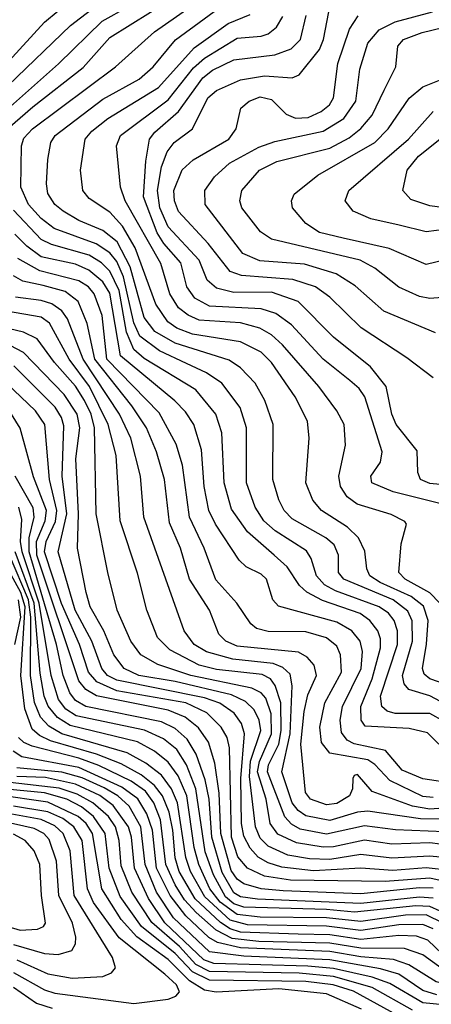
# Model space of a CAD drawing. Extents: x 997026 to 1115308, y 536381 to 619039.
# Tile 162 of 256: x 1017973 to 1019170, y 588999 to 591862. Entities that reach past the tile are written whole.
import ezdxf

# ---------------------------------------------------------------- set-up
doc = ezdxf.new("R2010")
doc.units = 0

msp = doc.modelspace()

# ---------------------------------------------------------------- linework, layer by layer
at = {"layer": '0CON20XD'}
for points in [[(1017910.8, 591579.2), (1018086.1, 591733.9), (1018212.4, 591857.6), (1018366, 591944)], [(1017937, 591545), (1018011.3, 591608.7), (1018157.3, 591722.7), (1018235, 591810.7), (1018471.7, 591958.3)], [(1019248.2, 589798.2), (1019165, 589844.9), (1019065, 589844.9), (1019041.7, 589851.7), (1019025.9, 589865), (1019022, 589895), (1019071.6, 590045), (1019071.4, 590085), (1019061.5, 590115), (1019045, 590136.5), (1019018, 590155), (1018891, 590201), (1018858.8, 590218.8), (1018835.5, 590245), (1018820.6, 590295), (1018807.1, 590317.1), (1018716.1, 590376.1), (1018682.5, 590405), (1018657.3, 590445), (1018632.2, 590515), (1018631.9, 590675), (1018614.1, 590734.1), (1018560.7, 590805), (1018515.9, 590835), (1018458.1, 590861.9), (1018378.9, 590898.9), (1018322.2, 590942.2), (1018305, 590980.5), (1018274.8, 591114.8), (1018255, 591158.5), (1018235, 591184.1), (1018195, 591210.1), (1018073.2, 591255), (1018035, 591283.8), (1017998.2, 591325), (1017975.8, 591375), (1017978.5, 591495), (1017985, 591517.8), (1018010, 591545), (1018251.2, 591725), (1018365, 591827.2), (1018534.2, 591945.8)], [(1019225, 589863.5), (1019165, 589896.3), (1019104.1, 589914.1), (1019090.6, 589930.6), (1019086.3, 589955), (1019114.7, 590055), (1019113.7, 590113.7), (1019101.6, 590141.6), (1019058.8, 590175), (1018915.3, 590235.3), (1018900.2, 590255), (1018900.2, 590305), (1018887, 590335), (1018862.5, 590355), (1018765, 590410.8), (1018741.9, 590435), (1018726.1, 590466.1), (1018708.4, 590525), (1018709.5, 590685), (1018685.7, 590755), (1018657.1, 590805), (1018615, 590849.3), (1018581.6, 590871.6), (1018425, 590921.2), (1018365.5, 590955.5), (1018335, 590995.8), (1018293.8, 591143.8), (1018255.9, 591215.9), (1018215, 591249.4), (1018145, 591278.6), (1018099.5, 591305), (1018075.1, 591325.1), (1018055, 591357.1), (1018050.7, 591385), (1018054.8, 591455.2), (1018063, 591505), (1018075.7, 591525), (1018215, 591630.6), (1018320.4, 591689.6), (1018361.3, 591725), (1018426.2, 591803.8), (1018592.9, 591927.1)], [(1017868.1, 591661.9), (1018045.2, 591855), (1018085, 591887.9)], [(1017939.5, 591670.5), (1018120.6, 591845), (1018195, 591902.3)], [(1019305, 590499.5), (1019165, 590513.2), (1019138.5, 590525), (1019130.3, 590545), (1019128, 590608), (1019067.5, 590685), (1019055.2, 590715), (1019038, 590795), (1018993, 590853), (1018885, 590938.9), (1018782.8, 591042.8), (1018705, 591070.1), (1018595, 591068.6), (1018545, 591081.2), (1018518.1, 591105), (1018495, 591163.1), (1018405, 591259.6), (1018380.2, 591315), (1018373.7, 591365), (1018385, 591434.5), (1018401.6, 591478.4), (1018421.6, 591505), (1018475.3, 591545), (1018519.4, 591635), (1018545, 591656.2), (1018615, 591687.2), (1018685, 591699.3), (1018765, 591692.9), (1018785, 591701.5), (1018844.4, 591775.6), (1018856.1, 591805), (1018872, 591885)], [(1019181.3, 590951.3), (1019031.8, 591015), (1018948.1, 591088.1), (1018893, 591123), (1018800.8, 591150.8), (1018670.9, 591160.9), (1018621.9, 591181.9), (1018512.5, 591325), (1018511.6, 591365), (1018539.5, 591405), (1018582.4, 591445), (1018668.6, 591491.4), (1018715, 591507.7), (1018855, 591538.5), (1018915.6, 591575), (1018950.2, 591625), (1018962.1, 591717.9), (1018985, 591793.5), (1019017.6, 591832.4), (1019064.1, 591855.9), (1019172.9, 591885)], [(1019235, 589920.6), (1019165.4, 589945), (1019148.5, 589958.5), (1019143.7, 589975), (1019156.1, 590046.1), (1019160.1, 590115), (1019146.5, 590156.5), (1019110.9, 590185), (1019021, 590225), (1018991, 590245), (1018982.6, 590265), (1018976.6, 590316.6), (1018957.9, 590355), (1018926.2, 590386.2), (1018850, 590435), (1018824.7, 590465), (1018804.7, 590515.3), (1018814.8, 590645), (1018809.3, 590695), (1018773.8, 590765), (1018705.2, 590865), (1018675, 590895.6), (1018614.9, 590924.9), (1018475, 590947.5), (1018429.3, 590965), (1018403.5, 590983.5), (1018368.4, 591035), (1018308.5, 591198.5), (1018271.7, 591261.7), (1018235, 591302.5), (1018175, 591342.2), (1018156, 591365), (1018149.5, 591425), (1018163, 591515), (1018182.2, 591537.8), (1018229.5, 591575), (1018376.3, 591665), (1018480, 591780), (1018579.3, 591850.7), (1018642.9, 591877.1)], [(1019194.3, 590165), (1019165.7, 590195.7), (1019093.8, 590235), (1019074.7, 590255), (1019082.3, 590337.7), (1019097.1, 590395), (1019092.7, 590402.7), (1019053.1, 590423.1), (1018953.7, 590453.7), (1018925.2, 590475), (1018905.6, 590505), (1018901.2, 590535), (1018920, 590625), (1018916, 590685), (1018895.3, 590725), (1018842.2, 590795), (1018736.8, 590916.8), (1018705, 590945.5), (1018671.5, 590965), (1018615, 590980.7), (1018495, 590988.5), (1018462.5, 591002.5), (1018434.7, 591024.7), (1018409.3, 591065), (1018383.2, 591153.2), (1018279.7, 591335), (1018265.6, 591375), (1018254.8, 591495), (1018266.3, 591525), (1018405, 591629.1), (1018478.2, 591721.8), (1018509.8, 591750.2), (1018605, 591808.5), (1018675, 591814.1), (1018695, 591821.3), (1018719.1, 591840.9), (1018738.4, 591871.6)], [(1019225, 590447.3), (1019058.8, 590488.8), (1018996.4, 590515), (1018993.9, 590535), (1019021.6, 590575), (1019026.8, 590605), (1018976.6, 590765), (1018959.7, 590789.7), (1018932.7, 590812.7), (1018855.1, 590875.1), (1018762.9, 590975), (1018717.3, 591007.3), (1018675, 591021.8), (1018525, 591029.3), (1018481.9, 591051.9), (1018459.1, 591085), (1018441.1, 591155), (1018391.6, 591211.6), (1018372.5, 591242.5), (1018332.8, 591347.2), (1018339.3, 591450.7), (1018350.7, 591515), (1018366, 591535), (1018435, 591594.8), (1018505, 591692.9), (1018533.3, 591715), (1018595, 591745.7), (1018715, 591760.3), (1018762.2, 591777.8), (1018789.2, 591805), (1018805.4, 591874.6)], [(1019175, 590820.4), (1019098.6, 590878.6), (1018966, 590966), (1018874.7, 591055), (1018832.8, 591085), (1018766.7, 591106.7), (1018618.1, 591118.1), (1018585, 591130.3), (1018520.9, 591210.9), (1018435, 591304.1), (1018423, 591335), (1018421.5, 591365), (1018445, 591426), (1018477.3, 591455), (1018580.6, 591515), (1018602, 591545), (1018616.1, 591605), (1018640.4, 591625), (1018672.1, 591637.9), (1018705, 591630), (1018747.6, 591587.6), (1018775, 591576.3), (1018812, 591578), (1018849.4, 591595), (1018873.3, 591615), (1018884.8, 591635), (1018898.3, 591735), (1018932.2, 591835), (1018956.9, 591873.1)], [(1019225, 591056.5), (1019165, 591051.1), (1019135, 591057), (1019075, 591084.2), (1019005, 591140), (1018962.4, 591162.4), (1018705, 591224), (1018673.1, 591245), (1018618.9, 591315), (1018612.5, 591335), (1018618.6, 591365), (1018670, 591425), (1018720.2, 591449.8), (1018875, 591488.3), (1018931.2, 591518.8), (1018964.7, 591545.3), (1018998, 591585), (1019032.5, 591657.5), (1019066.6, 591725), (1019071.8, 591785), (1019088.9, 591805), (1019143.5, 591825), (1019235, 591847)], [(1019235, 591170), (1019155, 591149.8), (1019047, 591197), (1018913.5, 591226.5), (1018845, 591243.8), (1018805, 591269.2), (1018766.5, 591315), (1018763.1, 591335), (1018771.1, 591355), (1018839.9, 591410.1), (1019005.3, 591504.7), (1019044, 591545), (1019105.7, 591634.3), (1019145, 591666.6), (1019207.7, 591692.3)], [(1019245, 591257), (1019155, 591245.6), (1019075.8, 591264.2), (1018993.5, 591283.5), (1018942.5, 591305), (1018919.6, 591335), (1018929.6, 591365), (1019103.4, 591515), (1019175, 591595.7)], [(1019315, 591300.1), (1019165, 591320.8), (1019109.7, 591339.7), (1019087.1, 591365), (1019099.3, 591425), (1019132.6, 591465), (1019267.2, 591572.8)], [(1019191.2, 589755), (1019158.1, 589788.1), (1019105, 589800.9), (1018977.7, 589807.7), (1018965.2, 589825.2), (1018964.6, 589865), (1018997.4, 589945), (1019022.3, 590035), (1019021.9, 590061.9), (1019013.9, 590085), (1018990.6, 590115), (1018963.2, 590135), (1018852.8, 590172.8), (1018807.4, 590197.4), (1018786.8, 590216.8), (1018750.8, 590270.8), (1018713.1, 590305), (1018635, 590372.7), (1018588.7, 590438.7), (1018567.2, 590515), (1018561, 590661), (1018543.5, 590715), (1018485, 590785.6), (1018335, 590876.7), (1018305, 590903.5), (1018283.4, 590953.4), (1018261.7, 591075), (1018235, 591130.7), (1018211.1, 591155), (1018175, 591177.6), (1018065, 591208.5), (1018035, 591223.1), (1017955, 591307.8)], [(1019235, 589640.7), (1019145, 589654.1), (1019085, 589680), (1019036.4, 589736.4), (1018945, 589756.2), (1018925, 589767.3), (1018908.9, 589788.9), (1018904.6, 589824.6), (1018911.4, 589865), (1018965.3, 589975), (1018969.3, 590025), (1018962.8, 590055), (1018938.6, 590085), (1018895, 590110.3), (1018725, 590156.7), (1018708.9, 590175), (1018690.3, 590235), (1018675, 590249.2), (1018631.3, 590271.3), (1018610.8, 590290.8), (1018542, 590395), (1018522.9, 590435), (1018509, 590505), (1018501.5, 590611.5), (1018478.8, 590685), (1018455, 590721.4), (1018423.8, 590753.8), (1018266.2, 590885), (1018235, 591067), (1018215, 591099.5), (1018173.6, 591133.6), (1018135, 591151.1), (1018035, 591172.8), (1017993.4, 591203.4), (1017958.9, 591238.9)], [(1019175, 589599.9), (1019145, 589602.7), (1019049.2, 589649.2), (1019005.8, 589695.8), (1018985, 589709.5), (1018875, 589729.4), (1018850, 589760), (1018845.1, 589805), (1018859.7, 589875), (1018908.3, 589965), (1018905.2, 590015), (1018895, 590040.3), (1018865, 590064.1), (1018805, 590082.4), (1018695, 590082.6), (1018661.7, 590091.7), (1018645.2, 590105.2), (1018604.3, 590165), (1018543.3, 590233.3), (1018509.3, 590325), (1018466.7, 590415), (1018446.7, 590566.7), (1018428.2, 590628.2), (1018378.5, 590718.5), (1018225.9, 590875), (1018212.2, 591002.2), (1018189.7, 591065), (1018172.5, 591085), (1018145, 591103), (1018031.4, 591131.4), (1017967.8, 591167.8)], [(1019255, 589573.5), (1019165, 589566.3), (1019115.1, 589575.1), (1018997.5, 589617.5), (1018955, 589667.5), (1018945, 589664), (1018941.2, 589655), (1018940.8, 589625), (1018931.6, 589605), (1018895, 589582.8), (1018865, 589579), (1018818.2, 589595), (1018803.7, 589615), (1018789.8, 589755), (1018799.8, 589849.8), (1018811.1, 589898.9), (1018835.6, 589955), (1018828.8, 589985), (1018808.5, 590008.5), (1018783.3, 590023.3), (1018605, 590039.9), (1018571.9, 590055), (1018552.1, 590075), (1018524.8, 590145), (1018466.8, 590235), (1018440.3, 590325), (1018408.7, 590398.7), (1018393.5, 590525), (1018370.8, 590605), (1018341.3, 590675), (1018298.8, 590738.8), (1018191.3, 590875), (1018168.9, 590978.9), (1018142.7, 591042.7), (1018105, 591072.2), (1018041.3, 591088.7), (1017982.2, 591102.2), (1017955, 591117.4)], [(1019265.8, 589535.8), (1019138.2, 589538.2), (1018985, 589560.4), (1018955, 589557.7), (1018875, 589533.1), (1018805, 589546.8), (1018782.1, 589562.1), (1018764.7, 589584.7), (1018734.7, 589675), (1018758.9, 589785), (1018765.1, 589925.1), (1018758.9, 589958.9), (1018738.4, 589978.4), (1018709.8, 589989.8), (1018592.3, 590002.3), (1018516.4, 590023.6), (1018480.5, 590045), (1018450.7, 590085), (1018334.1, 590415), (1018323.8, 590535), (1018296.2, 590645), (1018263.1, 590715), (1018157.8, 590875), (1018111.8, 590991.8), (1018095, 591015.2), (1018066.2, 591036.2), (1018035, 591045.8), (1017960.8, 591055)], [(1019255, 589498.5), (1019065.7, 589505.7), (1018975, 589517.8), (1018865, 589493.4), (1018788.5, 589508.5), (1018762.9, 589522.9), (1018744, 589544), (1018693.2, 589675), (1018696.7, 589695), (1018726.1, 589755), (1018733.4, 589795), (1018731.7, 589875), (1018716.1, 589926.1), (1018702.1, 589945), (1018677.7, 589957.7), (1018545, 589972.5), (1018494.7, 589985), (1018409.4, 590029.4), (1018373.5, 590065), (1018342.6, 590145), (1018315, 590252.9), (1018265.2, 590405), (1018253.4, 590595), (1018229.9, 590685), (1018175.8, 590795), (1018117.2, 590875), (1018060, 590980), (1018035, 590996.8), (1017934.5, 591014.5)], [(1019255, 589456.8), (1019165, 589468.6), (1019055, 589464.5), (1018975, 589475.9), (1018885, 589456.7), (1018855, 589456), (1018778.1, 589468.1), (1018723.6, 589493.6), (1018700.9, 589525), (1018689, 589595), (1018664.3, 589675), (1018670.3, 589705), (1018705.3, 589785), (1018703.6, 589843.6), (1018688.9, 589888.9), (1018674.9, 589904.9), (1018648, 589918), (1018470.3, 589955), (1018375, 589987), (1018325.3, 590015), (1018296.2, 590055), (1018256.1, 590145), (1018229, 590255), (1018194.9, 590424.9), (1018190.7, 590675), (1018180.4, 590715), (1018161.2, 590755), (1018135, 590796), (1018074.1, 590865), (1018024.1, 590934.1), (1017983.6, 590953.6), (1017885, 590977.1)], [(1019225, 589423.6), (1019165, 589429.8), (1019055, 589423.6), (1018965, 589434.5), (1018875, 589419.8), (1018815, 589421.8), (1018752.8, 589432.8), (1018695, 589458.6), (1018672.2, 589482.2), (1018658.2, 589515), (1018641, 589661), (1018644.3, 589705.7), (1018673.6, 589795), (1018669.2, 589825), (1018654.8, 589855), (1018629.8, 589879.8), (1018588.8, 589898.8), (1018425, 589937.7), (1018319.3, 589955), (1018277, 589975), (1018246.9, 590015), (1018217.3, 590085), (1018178, 590155), (1018166.2, 590196.2), (1018141, 590325), (1018143.9, 590425), (1018135.8, 590585), (1018148.2, 590675), (1018140.2, 590715), (1018102.6, 590772.6), (1017984.3, 590894.3), (1017945, 590914.9)], [(1019225, 589387.9), (1019155, 589395.4), (1019057.9, 589387.9), (1018965, 589394.7), (1018827.1, 589387.1), (1018735, 589397.6), (1018695, 589409.7), (1018666.3, 589426.3), (1018642.5, 589452.5), (1018625, 589488), (1018617.9, 589525), (1018615.5, 589655.5), (1018626.8, 589785), (1018618, 589815), (1018596.2, 589845), (1018555, 589874.4), (1018510.5, 589890.5), (1018255, 589941), (1018227.7, 589955), (1018211.8, 589975), (1018182.9, 590055), (1018134.2, 590145), (1018084.6, 590315), (1018109.8, 590425), (1018096.4, 590535), (1018101.5, 590681.5), (1018094.9, 590705), (1018075.8, 590735), (1017955.5, 590855.5)], [(1019255, 589345.6), (1019165, 589365.8), (1019035, 589355.6), (1018759.9, 589359.9), (1018685, 589371.3), (1018634.8, 589394.8), (1018607.2, 589427.2), (1018589, 589485), (1018583, 589745), (1018576.1, 589775), (1018559, 589805), (1018516.6, 589846.6), (1018456.2, 589875), (1018255, 589910.7), (1018196.7, 589936.7), (1018172.8, 589965), (1018146.4, 590045), (1018094.8, 590164.8), (1018045.4, 590315), (1018050, 590345), (1018077.1, 590402.9), (1018080.7, 590435), (1018059.9, 590525), (1018046.1, 590685), (1018018.4, 590725), (1017934.8, 590805)], [(1019175, 589336.1), (1019135, 589337), (1018965, 589320.1), (1018739, 589329), (1018675, 589334.4), (1018625, 589348.9), (1018605, 589362.6), (1018588.2, 589388.2), (1018558, 589495), (1018552.6, 589612.6), (1018540.4, 589700.4), (1018521.5, 589761.5), (1018492.8, 589802.8), (1018453.6, 589833.6), (1018405, 589854.1), (1018195.8, 589895.8), (1018165, 589914), (1018145, 589939.1), (1018023.1, 590305), (1018022.2, 590345), (1018046.5, 590405), (1018050.5, 590435), (1018013.1, 590533.1), (1017973.9, 590673.9), (1017949, 590715)], [(1019175, 589307.8), (1019135, 589310.3), (1018965, 589291.8), (1018664.1, 589304.1), (1018615, 589311.5), (1018595, 589322.5), (1018561.6, 589381.6), (1018531.1, 589485), (1018523.9, 589595), (1018511.9, 589651.9), (1018486.2, 589726.2), (1018460.2, 589770.2), (1018425, 589801), (1018385, 589819.8), (1018165, 589865.1), (1018135, 589882.6), (1018119.1, 589905), (1018099.4, 589955), (1018079.8, 590045), (1018000.4, 590315), (1018000, 590355), (1018015.1, 590415), (1018012.5, 590442.5), (1017959.4, 590535)], [(1019225.6, 589255.6), (1019165, 589283.2), (1019125, 589284.7), (1018946.3, 589266.3), (1018865, 589274.9), (1018625, 589281.6), (1018595, 589291.1), (1018571.5, 589311.5), (1018536.1, 589375), (1018512.2, 589442.2), (1018485.3, 589625.3), (1018457.8, 589695), (1018429.4, 589739.4), (1018391.2, 589771.2), (1018335.7, 589795.7), (1018137.4, 589837.4), (1018107.3, 589857.3), (1018085.9, 589885), (1018064.8, 589954.8), (1018029.1, 590165), (1017979.9, 590315), (1017975.4, 590345), (1017978.9, 590408.9), (1017970, 590445)], [(1019203.9, 589235), (1019155, 589258.9), (1019095, 589258.2), (1018965, 589239.1), (1018865, 589250.2), (1018672, 589252), (1018605, 589259.7), (1018555.9, 589295.9), (1018526, 589335), (1018493.5, 589405), (1018480.2, 589455), (1018458.9, 589605), (1018433.2, 589663.2), (1018405, 589703.3), (1018365.2, 589735.2), (1018315, 589762.1), (1018119.3, 589809.3), (1018083.2, 589833.2), (1018055.6, 589865.6), (1018043.9, 589895), (1018032, 589962), (1018014.6, 590165), (1017959.8, 590315)], [(1019175, 589218.6), (1019145, 589231.2), (1019075, 589230.2), (1018965, 589213.1), (1018865, 589225.8), (1018635, 589230.1), (1018585, 589243.6), (1018511.3, 589311.3), (1018469.8, 589385), (1018456, 589426), (1018431.8, 589585), (1018414.7, 589625), (1018385.1, 589665.1), (1018340, 589700), (1018285, 589730.4), (1018095, 589785.6), (1018057.6, 589807.6), (1018033.6, 589833.6), (1018016, 589876), (1018003.9, 589955), (1018005.6, 590124.4), (1017998.3, 590175), (1017943.4, 590305)], [(1019222.2, 589125), (1019159.1, 589185), (1019126.6, 589196.6), (1019075, 589199.3), (1018965, 589187.5), (1018875, 589200.8), (1018782.6, 589202.6), (1018615, 589208.5), (1018585, 589217.8), (1018556.5, 589236.5), (1018483.4, 589305), (1018437, 589385), (1018425.1, 589425), (1018418.6, 589505), (1018407.6, 589557.6), (1018388.4, 589605), (1018364.9, 589634.9), (1018326, 589666), (1018267.9, 589697.9), (1018196.3, 589726.3), (1018062.6, 589765), (1018030.6, 589780.6), (1018009.2, 589799.2), (1017987.9, 589857.9), (1017975.9, 589955), (1017989.1, 590155), (1017976.1, 590196.1), (1017937.5, 590267.5)], [(1017958.8, 590045), (1017975.9, 590125), (1017969.3, 590175)], [(1019218.8, 589088.8), (1019145, 589142.2), (1019091.2, 589161.2), (1018965, 589162.2), (1018875, 589176.6), (1018668.2, 589181.8), (1018590.5, 589190.5), (1018544.4, 589214.4), (1018485.5, 589265.5), (1018452.4, 589302.4), (1018425, 589346.3), (1018397.8, 589405), (1018382.7, 589535), (1018362.7, 589585), (1018338.3, 589618.3), (1018297.3, 589647.3), (1018202.9, 589692.9), (1018145, 589714.4), (1018009.5, 589749.5), (1017985, 589760.1), (1017969.9, 589775)], [(1019605.8, 589104.2), (1019515, 589071.2), (1019445, 589056.4), (1019245, 589049), (1019184, 589064), (1019104, 589114), (1019059.5, 589129.5), (1018965, 589136.6), (1018875, 589152.4), (1018615, 589163.1), (1018548.1, 589178.1), (1018523.2, 589193.2), (1018455.7, 589255.7), (1018410.2, 589315), (1018370.4, 589395), (1018358.8, 589505), (1018342.9, 589552.9), (1018316.6, 589596.6), (1018270, 589630), (1018145, 589687.6), (1017978.7, 589718.7), (1017953.6, 589735)], [(1019186.1, 589026.1), (1019145, 589038.6), (1019075, 589085.9), (1019022.3, 589102.3), (1018875, 589128.3), (1018625, 589139.2), (1018525, 589151.8), (1018420.4, 589250.4), (1018370.9, 589325), (1018337.3, 589405), (1018324.7, 589515), (1018291.1, 589575), (1018258.3, 589605), (1018218.2, 589628.2), (1018155, 589657.4), (1018095.9, 589674.1), (1017965, 589686.4)], [(1019235, 588994.3), (1019145, 589003.2), (1019049.5, 589059.5), (1018997.6, 589077.6), (1018885, 589103.2), (1018810.4, 589109.6), (1018537.8, 589117.8), (1018508.1, 589128.1), (1018395, 589235.9), (1018346.9, 589306.9), (1018306.5, 589395), (1018297.6, 589485), (1018289.2, 589515), (1018245, 589576.6), (1018205.7, 589605.7), (1018135, 589638.5), (1018048.2, 589658.2), (1017965, 589660.8)], [(1019100.6, 588950.6), (1018943.4, 589036.6), (1018884.1, 589055), (1018805, 589065.5), (1018525, 589068.5), (1018475, 589092.7), (1018425, 589146.4), (1018327.4, 589225), (1018265, 589311.8), (1018233.5, 589395), (1018221.5, 589495), (1018187.7, 589545), (1018152.7, 589572.7), (1018109.8, 589595), (1018045, 589613.4), (1017935, 589624.5)], [(1019115, 588981.9), (1018997.5, 589047.5), (1018885, 589079.4), (1018785, 589088.9), (1018525, 589093.8), (1018485, 589114.9), (1018437.3, 589167.3), (1018356.6, 589236.6), (1018299, 589325), (1018268.4, 589401.6), (1018262.5, 589475), (1018251.4, 589515), (1018230.8, 589545), (1018185.9, 589585), (1018140.3, 589610.3), (1018087.4, 589627.4), (1017945, 589644.1)], [(1018966.8, 588985), (1018865, 589028.8), (1018726.1, 589043.9), (1018544.5, 589034.5), (1018509.9, 589039.9), (1018466.7, 589066.7), (1018405, 589128.6), (1018313.6, 589195), (1018267.7, 589245), (1018211.8, 589335), (1018184.5, 589495), (1018165.7, 589525), (1018142.6, 589545), (1018055, 589586.4), (1017905, 589608.3)], [(1017955, 589090.9), (1018045, 589040.5), (1018075, 589031.2), (1018305, 589000.8), (1018405, 589013.3), (1018427.3, 589022.7), (1018437.5, 589035), (1018428.4, 589055), (1018395, 589086.5), (1018262.5, 589192.5), (1018187.8, 589295), (1018170, 589335), (1018154.1, 589475), (1018130.6, 589515), (1018098.7, 589538.7), (1018055, 589558.6), (1017954.6, 589574.6)], [(1017965, 589127.8), (1018055, 589086.9), (1018125.2, 589074.8), (1018215, 589079.7), (1018239.8, 589090.2), (1018251.2, 589105), (1018242.6, 589135), (1018131.5, 589315), (1018119.6, 589445), (1018099.2, 589495), (1018075, 589517.5), (1018035, 589536.6), (1017885, 589563.5)], [(1017955, 589172.2), (1018045, 589146.1), (1018085, 589143.5), (1018124.8, 589155.2), (1018134.7, 589175), (1018136, 589194), (1018126.7, 589235), (1018086.7, 589315), (1018080.3, 589415), (1018058.4, 589478.4), (1018043, 589495), (1018015, 589509.9), (1017885, 589539.5)], [(1017938.8, 589225), (1017974.6, 589214.6), (1018025, 589217.3), (1018042.1, 589225), (1018047.9, 589235), (1018036, 589315), (1018031.8, 589405), (1018014.7, 589444.7), (1017988.8, 589475), (1017955, 589493.4)], [(1017955, 589048.3), (1018021.9, 589001.9), (1018067.5, 588987.5)]]:
    msp.add_lwpolyline(points, dxfattribs=at)

doc.saveas('drawing.dxf')
